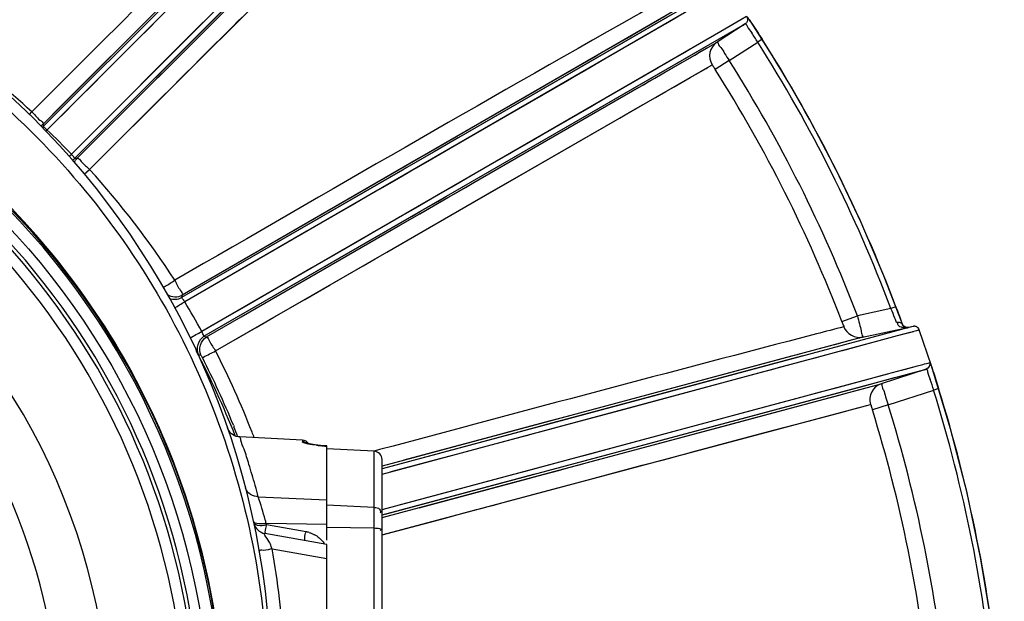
# Model space of a CAD drawing. Header units: inches. Extents: x 22575 to 24734, y 6028 to 6659.
# Tile 80 of 163: x 24699 to 24714, y 6365 to 6374. Entities that reach past the tile are written whole.
import ezdxf

# ---------------------------------------------------------------- set-up
doc = ezdxf.new("R2010")
doc.units = ezdxf.units.IN
doc.header["$LTSCALE"] = 0.5
doc.header["$MEASUREMENT"] = 0

# ---------------------------------------------------------------- blocks, each defined once
blk = doc.blocks.new('Flygt Small 7 MGD')
at = {"color": 6, "linetype": 'Continuous'}
for p, q in [((24690.771, 6499.391), (24690.771, 6491.218)), ((24691.446, 6499.465), (24691.446, 6492.546)), ((24690.659, 6499.273), (24690.659, 6491.336)), ((24692.224, 6492.607), (24691.446, 6492.744)), ((24691.446, 6492.546), (24692.327, 6492.391)), ((24691.446, 6492.486), (24691.446, 6491.143)), ((24690.645, 6492.406), (24683.7, 6490.552)), ((24690.659, 6492.41), (24690.246, 6492.299)), ((24691.742, 6492.365), (24692.303, 6492.268)), ((24690.246, 6492.299), (24689.975, 6492.227)), ((24691.446, 6492.298), (24690.771, 6492.311)), ((24691.446, 6492.263), (24692.308, 6492.246)), ((24690.613, 6492.114), (24682.907, 6490.048)), ((24690.659, 6492.164), (24683.548, 6490.257)), ((24690.659, 6492.126), (24688.744, 6491.613)), ((24690.659, 6492.048), (24683.457, 6490.115)), ((24688.902, 6491.94), (24688.226, 6491.759)), ((24690.429, 6491.987), (24688.803, 6491.551)), ((24689.069, 6491.984), (24688.902, 6491.94)), ((24690.771, 6492.019), (24691.446, 6491.988)), ((24692.422, 6491.867), (24691.446, 6491.911)), ((24692.465, 6491.707), (24692.467, 6491.7)), ((24692.467, 6491.707), (24692.469, 6491.7)), ((24690.659, 6491.544), (24683.704, 6489.674)), ((24687.69, 6491.615), (24687.36, 6491.527)), ((24688.744, 6491.613), (24688.495, 6491.546)), ((24690.528, 6491.508), (24689.797, 6491.312)), ((24683.683, 6489.597), (24690.659, 6491.467)), ((24683.814, 6489.592), (24690.659, 6491.429)), ((24688.18, 6491.384), (24688.107, 6491.364)), ((24688.47, 6490.88), (24690.659, 6491.467)), ((24687.694, 6491.254), (24687.505, 6491.203)), ((24687.783, 6491.277), (24687.694, 6491.254)), ((24690.696, 6491.195), (24690.771, 6491.216)), ((24690.696, 6491.195), (24690.771, 6491.215)), ((24690.771, 6491.218), (24691.446, 6491.182)), ((24687.505, 6491.203), (24686.179, 6490.846)), ((24689.084, 6491.121), (24688.82, 6491.051)), ((24689.178, 6491.146), (24689.084, 6491.121)), ((24691.458, 6491.144), (24691.446, 6491.145)), ((24691.446, 6491.143), (24691.471, 6491.142)), ((24691.458, 6491.143), (24691.458, 6491.144)), ((24691.458, 6491.144), (24691.458, 6491.143)), ((24691.458, 6491.143), (24691.476, 6491.142)), ((24691.471, 6491.142), (24691.501, 6491.14)), ((24691.493, 6491.14), (24691.514, 6491.139)), ((24691.627, 6491.126), (24691.646, 6491.123)), ((24691.642, 6491.124), (24691.661, 6491.121)), ((24691.657, 6491.121), (24691.674, 6491.118)), ((24691.67, 6491.119), (24691.686, 6491.116)), ((24691.683, 6491.117), (24691.697, 6491.114)), ((24691.694, 6491.114), (24691.706, 6491.112)), ((24691.794, 6491.061), (24691.794, 6491.083)), ((24685.583, 6491.052), (24685.064, 6490.914)), ((24688.429, 6490.946), (24688.27, 6490.903)), ((24691.794, 6491.061), (24692.686, 6491.014)), ((24685.849, 6490.874), (24684.379, 6490.48)), ((24684.665, 6489.86), (24688.3, 6490.834)), ((24686.179, 6490.846), (24684.906, 6490.505)), ((24692.777, 6490.847), (24692.768, 6490.867)), ((24692.777, 6490.847), (24692.768, 6490.867)), ((24684.176, 6490.678), (24683.881, 6490.6)), ((24684.592, 6490.789), (24684.176, 6490.678)), ((24687.58, 6490.604), (24687.847, 6490.675)), ((24683.449, 6490.556), (24682.802, 6490.346)), ((24683.449, 6490.556), (24683.675, 6490.626)), ((24683.86, 6490.594), (24683.76, 6490.568)), ((24683.881, 6490.6), (24683.86, 6490.594)), ((24684.827, 6489.864), (24687.58, 6490.604)), ((24687.082, 6490.584), (24685.242, 6490.088)), ((24687.204, 6490.616), (24687.082, 6490.584)), ((24684.379, 6490.48), (24684.163, 6490.422)), ((24684.414, 6490.372), (24684.19, 6490.312)), ((24682.731, 6490.324), (24682.802, 6490.346)), ((24682.907, 6490.048), (24683.548, 6490.257)), ((24683.785, 6490.284), (24683.358, 6490.169)), ((24683.559, 6490.26), (24683.555, 6490.259)), ((24683.923, 6490.357), (24683.781, 6490.319)), ((24682.923, 6490.053), (24682.917, 6490.051)), ((24682.947, 6490.059), (24682.939, 6490.057)), ((24693.273, 6489.841), (24693.238, 6489.85)), ((24683.787, 6489.697), (24683.317, 6489.57)), ((24693.031, 6489.788), (24685.957, 6485.712)), ((24683.317, 6489.57), (24683.091, 6489.509)), ((24683.317, 6489.57), (24683.117, 6489.516)), ((24683.814, 6489.592), (24683.171, 6489.456)), ((24683.261, 6489.483), (24683.683, 6489.597)), ((24683.814, 6489.592), (24683.816, 6489.593)), ((24683.834, 6489.598), (24683.841, 6489.599)), ((24683.856, 6489.604), (24683.865, 6489.606)), ((24693.196, 6489.579), (24685.487, 6485.128)), ((24693.162, 6489.589), (24685.887, 6485.387)), ((24693.196, 6489.579), (24690.232, 6487.868)), ((24693.196, 6489.579), (24693.162, 6489.589)), ((24683.009, 6489.487), (24683.008, 6489.487)), ((24683.009, 6489.487), (24683.008, 6489.487)), ((24683.103, 6489.512), (24683.009, 6489.487)), ((24683.012, 6489.488), (24683.009, 6489.487)), ((24683.042, 6489.496), (24683.034, 6489.494)), ((24683.094, 6489.439), (24683.261, 6489.484)), ((24683.094, 6489.439), (24683.161, 6489.453)), ((24683.094, 6489.439), (24683.094, 6489.439)), ((24683.171, 6489.456), (24683.161, 6489.453)), ((24683.171, 6489.456), (24683.161, 6489.453)), ((24683.247, 6489.405), (24683.249, 6489.406)), ((24683.25, 6489.406), (24683.247, 6489.405)), ((24685.836, 6485.238), (24693.226, 6489.51)), ((24692.534, 6489.11), (24693.053, 6489.41)), ((24693.053, 6489.41), (24693.226, 6489.51)), ((24683.41, 6489.184), (24683.888, 6489.286)), ((24684.109, 6489.371), (24683.888, 6489.286)), ((24692.668, 6489.304), (24690.405, 6487.997)), ((24683.34, 6489.158), (24683.334, 6489.175)), ((24683.34, 6489.158), (24683.41, 6489.184)), ((24691.669, 6488.611), (24692.534, 6489.11)), ((24685.837, 6484.593), (24693.514, 6489.027)), ((24686.173, 6484.867), (24693.47, 6489.088)), ((24686.307, 6484.833), (24693.506, 6488.992)), ((24690.367, 6487.21), (24693.514, 6489.027)), ((24691.73, 6488.083), (24693.47, 6489.088)), ((24693.506, 6488.992), (24693.515, 6489.027)), ((24690.138, 6487.048), (24693.328, 6488.889)), ((24691.397, 6488.845), (24690.927, 6488.574)), ((24691.484, 6488.504), (24691.669, 6488.611)), ((24690.781, 6488.098), (24690.843, 6488.133)), ((24691.376, 6487.878), (24691.73, 6488.083)), ((24689.351, 6487.388), (24687.709, 6486.44)), ((24690.313, 6487.264), (24690.482, 6487.362)), ((24688.572, 6487.215), (24687.88, 6486.816)), ((24694.825, 6487.202), (24689.331, 6481.72)), ((24694.825, 6487.202), (24694.62, 6486.997)), ((24694.901, 6487.271), (24694.825, 6487.202)), ((24695.037, 6487.042), (24689.03, 6481.034)), ((24695.001, 6487.043), (24689.348, 6481.387)), ((24689.63, 6486.869), (24689.95, 6487.054)), ((24689.915, 6486.949), (24690.05, 6487.027)), ((24695.037, 6487.042), (24692.672, 6484.678)), ((24695.037, 6487.042), (24695.001, 6487.043)), ((24695.117, 6487.015), (24695.085, 6486.984)), ((24688.563, 6486.816), (24688.796, 6486.951)), ((24688.903, 6486.449), (24689.63, 6486.869)), ((24695.085, 6486.984), (24689.379, 6481.272)), ((24689.574, 6486.752), (24689.915, 6486.949)), ((24686.53, 6484.994), (24689.574, 6486.752)), ((24687.88, 6486.816), (24687.276, 6486.469)), ((24688.369, 6486.704), (24688.474, 6486.765)), ((24688.474, 6486.765), (24688.563, 6486.816)), ((24694.951, 6486.851), (24693.244, 6485.143)), ((24687.677, 6486.303), (24688.369, 6486.704)), ((24689.507, 6480.61), (24695.487, 6486.592)), ((24695.43, 6486.639), (24689.769, 6480.969)), ((24693.099, 6484.204), (24695.488, 6486.592)), ((24695.448, 6486.658), (24695.43, 6486.639)), ((24695.488, 6486.556), (24695.488, 6486.592)), ((24686.307, 6484.833), (24689.294, 6486.558)), ((24687.895, 6485.751), (24689.141, 6486.472)), ((24689.9, 6480.964), (24695.488, 6486.556)), ((24687.709, 6486.44), (24687.024, 6486.044)), ((24687.501, 6486.202), (24687.677, 6486.303)), ((24693.177, 6484.244), (24695.351, 6486.418)), ((24695.683, 6486.421), (24695.647, 6486.38)), ((24687.061, 6485.947), (24687.501, 6486.202)), ((24693.811, 6486.188), (24693.659, 6486.037)), ((24693.659, 6486.037), (24693.515, 6485.893)), ((24686.269, 6485.891), (24686.041, 6485.761)), ((24686.748, 6485.766), (24687.061, 6485.947)), ((24687.61, 6485.586), (24688.224, 6485.94)), ((24684.986, 6485.761), (24685.425, 6485.065)), ((24685.714, 6485.65), (24685.913, 6485.777)), ((24686.041, 6485.761), (24686.022, 6485.75)), ((24685.714, 6485.65), (24685.308, 6485.387)), ((24685.965, 6485.717), (24685.957, 6485.712)), ((24685.984, 6485.728), (24685.974, 6485.722)), ((24686.421, 6485.696), (24686.306, 6485.629)), ((24686.346, 6485.533), (24686.508, 6485.627)), ((24686.121, 6485.522), (24686.027, 6485.468)), ((24687.029, 6485.363), (24687.23, 6485.48)), ((24685.245, 6485.347), (24685.308, 6485.387)), ((24685.487, 6485.128), (24685.887, 6485.387)), ((24686.667, 6485.154), (24687.029, 6485.363)), ((24687.174, 6485.334), (24687.254, 6485.38)), ((24685.55, 6485.072), (24685.836, 6485.238)), ((24685.466, 6485.024), (24685.55, 6485.072)), ((24685.548, 6485.163), (24685.531, 6485.153)), ((24693.244, 6485.143), (24693.161, 6485.06))]:
    blk.add_line(p, q, dxfattribs=at)
for points in [[(24681.796, 6495.551), (24681.867, 6494.605), (24681.979, 6493.666), (24682.133, 6492.734), (24682.326, 6491.812), (24682.56, 6490.899)], [(24689.975, 6492.227), (24689.778, 6492.174), (24689.491, 6492.097)], [(24689.491, 6492.097), (24689.398, 6492.073), (24689.313, 6492.05), (24689.232, 6492.028), (24689.15, 6492.006), (24689.069, 6491.984)], [(24690.131, 6492.022), (24688.572, 6491.604), (24688.434, 6491.567), (24688.145, 6491.49)], [(24688.226, 6491.759), (24687.884, 6491.667), (24687.69, 6491.615)], [(24688.495, 6491.546), (24688.434, 6491.53), (24683.785, 6490.284)], [(24688.145, 6491.49), (24687.998, 6491.45), (24687.85, 6491.411), (24687.701, 6491.371), (24685.849, 6490.874)], [(24687.36, 6491.527), (24686.954, 6491.418), (24686.86, 6491.394), (24686.765, 6491.368), (24686.671, 6491.343), (24686.58, 6491.319), (24686.495, 6491.296), (24686.414, 6491.274), (24686.333, 6491.253), (24686.255, 6491.232)], [(24688.803, 6491.551), (24688.633, 6491.505), (24688.18, 6491.384)], [(24688.107, 6491.364), (24687.951, 6491.323), (24687.783, 6491.277)], [(24686.255, 6491.232), (24686.093, 6491.188), (24685.583, 6491.052)], [(24688.279, 6490.791), (24688.722, 6490.91), (24688.865, 6490.948), (24689.002, 6490.985), (24690.347, 6491.346)], [(24689.797, 6491.312), (24689.579, 6491.254), (24689.475, 6491.226), (24689.178, 6491.146)], [(24691.514, 6491.139), (24691.535, 6491.137), (24691.555, 6491.135), (24691.574, 6491.133), (24691.593, 6491.131), (24691.61, 6491.128), (24691.627, 6491.126)], [(24691.704, 6491.112), (24691.713, 6491.11), (24691.721, 6491.108), (24691.728, 6491.106), (24691.733, 6491.105), (24691.737, 6491.103), (24691.737, 6491.103)], [(24688.82, 6491.051), (24688.658, 6491.007), (24688.583, 6490.987), (24688.506, 6490.967), (24688.429, 6490.946)], [(24692.686, 6491.014), (24692.709, 6491.012), (24692.735, 6491.006), (24692.759, 6490.996), (24692.782, 6490.983), (24692.803, 6490.968), (24692.822, 6490.949), (24692.839, 6490.928), (24692.852, 6490.906), (24692.862, 6490.882)], [(24682.56, 6490.899), (24682.833, 6489.999), (24683.008, 6489.487)], [(24685.064, 6490.914), (24684.66, 6490.807), (24684.592, 6490.789)], [(24688.27, 6490.903), (24688.111, 6490.86), (24687.204, 6490.616)], [(24687.847, 6490.675), (24688.131, 6490.751), (24688.279, 6490.791)], [(24688.3, 6490.834), (24688.384, 6490.857), (24688.47, 6490.88)], [(24684.163, 6490.422), (24684.098, 6490.405), (24683.923, 6490.357)], [(24684.906, 6490.505), (24684.778, 6490.47), (24684.414, 6490.372)], [(24684.19, 6490.312), (24684.085, 6490.284), (24683.983, 6490.257), (24683.701, 6490.181)], [(24683.701, 6490.181), (24683.533, 6490.135), (24683.03, 6490)], [(24683.358, 6490.169), (24683.312, 6490.157), (24683.271, 6490.146)], [(24685.242, 6490.088), (24685.108, 6490.052), (24684.977, 6490.017), (24684.849, 6489.983), (24684.725, 6489.949), (24684.605, 6489.917), (24684.488, 6489.885), (24684.266, 6489.826)], [(24682.986, 6490.07), (24682.977, 6490.067), (24682.947, 6490.059)], [(24683.259, 6490.062), (24683.204, 6490.047), (24683.03, 6490)], [(24684.266, 6489.826), (24684.162, 6489.798), (24684.061, 6489.771), (24683.787, 6489.697)], [(24684.27, 6489.715), (24684.454, 6489.764), (24684.522, 6489.783), (24684.593, 6489.802), (24684.667, 6489.822), (24684.745, 6489.842), (24684.827, 6489.864)], [(24683.995, 6489.641), (24684.115, 6489.673), (24684.163, 6489.686), (24684.215, 6489.7), (24684.27, 6489.715)], [(24692.732, 6489.615), (24692.454, 6489.455), (24692.199, 6489.308), (24691.968, 6489.174), (24691.758, 6489.053), (24691.397, 6488.845)], [(24683.008, 6489.487), (24683.01, 6489.482), (24683.012, 6489.478), (24683.014, 6489.473), (24683.017, 6489.469), (24683.02, 6489.465), (24683.023, 6489.461), (24683.026, 6489.458), (24683.03, 6489.455), (24683.033, 6489.452), (24683.037, 6489.449), (24683.041, 6489.447), (24683.045, 6489.445), (24683.049, 6489.443), (24683.053, 6489.442), (24683.057, 6489.44), (24683.06, 6489.439), (24683.064, 6489.438), (24683.068, 6489.438), (24683.072, 6489.437), (24683.076, 6489.437), (24683.079, 6489.437), (24683.082, 6489.437), (24683.086, 6489.437), (24683.089, 6489.438), (24683.091, 6489.438), (24683.093, 6489.439), (24683.094, 6489.439)], [(24683.027, 6489.492), (24683.021, 6489.49), (24683.016, 6489.489)], [(24683.16, 6489.453), (24683.162, 6489.453), (24683.164, 6489.453), (24683.166, 6489.454), (24683.169, 6489.454), (24683.171, 6489.454), (24683.174, 6489.454), (24683.176, 6489.454), (24683.179, 6489.454), (24683.182, 6489.454), (24683.185, 6489.454), (24683.188, 6489.454), (24683.191, 6489.453), (24683.194, 6489.452), (24683.197, 6489.452), (24683.2, 6489.451), (24683.203, 6489.45), (24683.205, 6489.449), (24683.208, 6489.447), (24683.211, 6489.446), (24683.214, 6489.444), (24683.217, 6489.443), (24683.219, 6489.441), (24683.222, 6489.439), (24683.224, 6489.437), (24683.227, 6489.435), (24683.229, 6489.433), (24683.232, 6489.43), (24683.234, 6489.428)], [(24683.234, 6489.428), (24683.236, 6489.425), (24683.238, 6489.422), (24683.24, 6489.419), (24683.242, 6489.416), (24683.243, 6489.413), (24683.245, 6489.41), (24683.246, 6489.407), (24683.247, 6489.405)], [(24683.247, 6489.405), (24683.51, 6488.719), (24683.836, 6487.956), (24684.191, 6487.208), (24684.575, 6486.476), (24684.986, 6485.761)], [(24690.927, 6488.574), (24690.759, 6488.477), (24690.59, 6488.379)], [(24690.843, 6488.133), (24691.015, 6488.233), (24691.484, 6488.504)], [(24690.59, 6488.379), (24689.161, 6487.555), (24688.572, 6487.215)], [(24690.405, 6487.997), (24690.123, 6487.834), (24689.984, 6487.754), (24689.721, 6487.602)], [(24690.411, 6487.884), (24690.467, 6487.917), (24690.532, 6487.954), (24690.596, 6487.991), (24690.781, 6488.098)], [(24690.232, 6487.868), (24690.111, 6487.798), (24689.991, 6487.729), (24689.867, 6487.657), (24689.741, 6487.584), (24686.03, 6485.441)], [(24689.801, 6487.532), (24690.184, 6487.753), (24690.411, 6487.884)], [(24690.751, 6487.517), (24690.947, 6487.631), (24691.05, 6487.69), (24691.376, 6487.878)], [(24689.721, 6487.602), (24689.594, 6487.529), (24689.47, 6487.458), (24689.351, 6487.388)], [(24689.388, 6487.293), (24689.632, 6487.434), (24689.801, 6487.532)], [(24690.482, 6487.362), (24690.659, 6487.464), (24690.751, 6487.517)], [(24688.93, 6487.028), (24689.307, 6487.246), (24689.388, 6487.293)], [(24689.95, 6487.054), (24690.138, 6487.163), (24690.227, 6487.214), (24690.313, 6487.264)], [(24690.05, 6487.027), (24690.24, 6487.137), (24690.304, 6487.174), (24690.367, 6487.21)], [(24688.796, 6486.951), (24688.843, 6486.978), (24688.887, 6487.003), (24688.93, 6487.028)], [(24689.141, 6486.472), (24690.01, 6486.973), (24690.138, 6487.048)], [(24694.62, 6486.997), (24694.412, 6486.79), (24694.209, 6486.587)], [(24694.716, 6486.758), (24692.871, 6484.913), (24692.668, 6484.71)], [(24694.209, 6486.587), (24694.048, 6486.426), (24693.811, 6486.188)], [(24687.276, 6486.469), (24687.117, 6486.378), (24686.941, 6486.277), (24686.765, 6486.175), (24686.616, 6486.09), (24686.5, 6486.023), (24686.269, 6485.891)], [(24687.443, 6485.603), (24687.782, 6485.799), (24687.9, 6485.867), (24688.019, 6485.937), (24688.903, 6486.449)], [(24688.921, 6486.343), (24689.044, 6486.414), (24689.169, 6486.486), (24689.294, 6486.558)], [(24695.301, 6486.51), (24695.175, 6486.385), (24695.053, 6486.263), (24694.934, 6486.144), (24694.819, 6486.029)], [(24688.224, 6485.94), (24688.448, 6486.07), (24688.921, 6486.343)], [(24687.024, 6486.044), (24686.937, 6485.994), (24686.853, 6485.945), (24686.772, 6485.899), (24686.695, 6485.854), (24686.621, 6485.811), (24686.421, 6485.696)], [(24694.819, 6486.029), (24694.599, 6485.808), (24694.493, 6485.702), (24694.29, 6485.499)], [(24693.515, 6485.893), (24693.443, 6485.821), (24693.371, 6485.749)], [(24686.602, 6485.682), (24686.698, 6485.737), (24686.748, 6485.766)], [(24687.254, 6485.38), (24687.698, 6485.637), (24687.795, 6485.693), (24687.895, 6485.751)], [(24693.371, 6485.749), (24693.224, 6485.602), (24693.149, 6485.527), (24693.074, 6485.452)], [(24686.306, 6485.629), (24686.205, 6485.571), (24686.121, 6485.522)], [(24686.508, 6485.627), (24686.555, 6485.654), (24686.602, 6485.682)], [(24687.23, 6485.48), (24687.335, 6485.54), (24687.443, 6485.603)], [(24686.235, 6485.469), (24686.271, 6485.49), (24686.308, 6485.512), (24686.346, 6485.533)], [(24686.889, 6485.169), (24686.955, 6485.207), (24687.426, 6485.479)], [(24687.426, 6485.479), (24687.517, 6485.531), (24687.61, 6485.586)], [(24694.29, 6485.499), (24694.098, 6485.307), (24694.005, 6485.215), (24693.828, 6485.038)], [(24686.823, 6485.132), (24686.953, 6485.206), (24687.174, 6485.334)], [(24693.074, 6485.452), (24692.923, 6485.301), (24692.782, 6485.16)], [(24685.517, 6485.144), (24685.5, 6485.135), (24685.496, 6485.133)], [(24685.531, 6485.153), (24685.523, 6485.148), (24685.517, 6485.144)], [(24686.432, 6485.017), (24686.585, 6485.106), (24686.667, 6485.154)], [(24686.611, 6485.009), (24686.709, 6485.066), (24686.764, 6485.097), (24686.823, 6485.132)], [(24686.615, 6485.011), (24686.662, 6485.038), (24686.889, 6485.169)], [(24692.782, 6485.16), (24692.717, 6485.095), (24692.652, 6485.03)]]:
    blk.add_lwpolyline(points, dxfattribs=at)
blk.add_circle((24703.749, 6495.304), 10.65, dxfattribs=at)
for centre, radius, start, end in [((24703.749, 6494.635), 11.516, 92.4002, 267.5998), ((24703.749, 6495.304), 10.846, 92.5497, 87.4503), ((24703.749, 6495.304), 10.823, 92.5496, 87.4504), ((24703.749, 6495.304), 10.46, 105.9043, 254.0957), ((24703.749, 6495.304), 10.303, 105.9043, 254.0957), ((24703.749, 6495.304), 8.504, 141.1558, 229.6125), ((24703.749, 6495.304), 10.512, 181.5569, 256.8513), ((24703.749, 6495.304), 9.217, 183.4881, 236.5119), ((24703.256, 6496.688), 21.489, 185.413, 197.2272), ((24703.312, 6496.699), 21.471, 185.4292, 197.212), ((24703.301, 6496.698), 20.78, 185.7062, 197.1911), ((24703.298, 6496.696), 20.54, 185.7013, 197.1879), ((24703.76, 6494.636), 11.713, 182.9371, 189.9761), ((24691.805, 6492.751), 0.39, 235.4771, 241.804), ((24691.816, 6492.778), 0.419, 253.835, 259.8472), ((24692.293, 6492.197), 0.197, 12.0148, 80), ((24703.261, 6494.655), 11.214, 192.2879, 192.4049), ((24692.389, 6491.762), 0.491, 96.8541, 99.5135), ((24699.503, 6494.197), 7.454, 195.1736, 195.5887), ((24700.086, 6494.362), 8.06, 195.6004, 198.0287), ((24703.203, 6494.746), 11.159, 194.9519, 195.8032), ((24690.777, 6491.336), 0.118, 180, 267), ((24691.332, 6488.927), 2.221, 85.8141, 86.7307), ((24691.344, 6489.068), 2.079, 83.1005, 85.8601), ((24691.8, 6491.179), 0.118, 214.6361, 267), ((24691.54, 6490.299), 0.831, 76.9017, 78.485), ((24691.797, 6491.199), 0.115, 228.9715, 235.0872), ((24703.761, 6495.306), 12.066, 200.7827, 201.1887), ((24703.756, 6495.304), 12.06, 201.1886, 207.2203), ((24703.762, 6495.307), 11.856, 201.2432, 201.9901), ((24703.749, 6495.304), 11.811, 201.3866, 207.8567), ((24703.751, 6495.302), 11.844, 202.0971, 207.2244), ((24683.475, 6490.481), 0.236, 288.0208, 17.4416), ((24689.033, 6492.241), 6.513, 196.9215, 198.3073), ((24706.251, 6465.938), 26.931, 118.5171, 118.9232), ((24683.184, 6489.395), 0.0622, 85.3187, 88.5514), ((24683.176, 6489.382), 0.0772, 18.0452, 24.5791), ((24703.75, 6495.302), 12.012, 208.8275, 211.1539), ((24687.397, 6490.926), 4.35, 200.7814, 201.6184), ((24690.092, 6491.995), 7.249, 201.6241, 202.8115), ((24702.977, 6496.593), 20.439, 200.9449, 212.3684), ((24702.974, 6496.591), 20.199, 200.9436, 212.3689), ((24702.908, 6496.557), 20.92, 200.7118, 212.4014), ((24702.908, 6496.557), 20.845, 200.7116, 212.4014), ((24713.119, 6456.645), 37.929, 120.9463, 121.2013), ((24703.766, 6495.314), 12.073, 212.7588, 222.217), ((24694.897, 6487.182), 0.198, 315.0004, 327.7698), ((24703.756, 6495.309), 12.02, 223.8301, 226.155), ((24695.626, 6486.453), 0.196, 130.1454, 135.0328), ((24695.628, 6486.416), 0.198, 123.2012, 134.9957), ((24703.761, 6495.316), 12.069, 227.7575, 234.4092), ((24685.758, 6485.585), 0.236, 303.0192, 32.6421), ((24690.842, 6488.874), 6.541, 212.2215, 213.6009), ((24688.646, 6487.337), 3.936, 214.2239, 214.5693), ((24687.687, 6486.676), 2.772, 214.556, 215.155)]:
    blk.add_arc(centre, radius, start, end, dxfattribs=at)
at = {"color": 7, "linetype": 'Continuous'}
for centre, radius, start, end in [((24683.205, 6489.293), 0.167, 99.3178, 101.8636), ((24683.205, 6489.296), 0.163, 78.8489, 99.3658)]:
    blk.add_arc(centre, radius, start, end, dxfattribs=at)
at = {"color": 6, "linetype": 'Continuous'}
for points, knots in [([(24692.897, 6495.299), (24692.897, 6493.961), (24693.4, 6491.26), (24695.571, 6487.779), (24698.855, 6485.319), (24701.503, 6484.588), (24702.836, 6484.475)], [0, 0, 0, 0, 0.249994, 0.499995, 0.749999, 1, 1, 1, 1]), ([(24703.267, 6483.34), (24701.927, 6483.396), (24699.238, 6483.989), (24695.767, 6486.219), (24693.271, 6489.534), (24692.49, 6492.212), (24692.349, 6493.568)], [0, 0, 0, 0, 0.248074, 0.497134, 0.747753, 1, 1, 1, 1]), ([(24692.224, 6492.607), (24692.267, 6492.615), (24692.303, 6492.642), (24692.41, 6492.623), (24692.407, 6492.641)], [0, 0, 0, 0, 0.710098, 1, 1, 1, 1]), ([(24691.766, 6492.489), (24691.755, 6492.491), (24691.767, 6492.42), (24691.748, 6492.396), (24691.742, 6492.365)], [0, 0, 0, 0, 0.266091, 1, 1, 1, 1]), ([(24692.224, 6492.607), (24692.247, 6492.558), (24692.247, 6492.517), (24692.353, 6492.386), (24692.327, 6492.391)], [0, 0, 0, 0, 0.672613, 1, 1, 1, 1]), ([(24690.771, 6492.311), (24690.745, 6492.312), (24690.72, 6492.313), (24690.665, 6492.329), (24690.682, 6492.343), (24690.688, 6492.346)], [0, 0, 0, 0, 0.648798, 0.832997, 1, 1, 1, 1]), ([(24691.699, 6492.375), (24691.686, 6492.379), (24691.659, 6492.389), (24691.633, 6492.401), (24691.62, 6492.407)], [0, 0, 0, 0, 0.50067, 1, 1, 1, 1]), ([(24692.327, 6492.391), (24692.32, 6492.392), (24692.328, 6492.33), (24692.311, 6492.31), (24692.306, 6492.28)], [0, 0, 0, 0, 0.190002, 1, 1, 1, 1]), ([(24692.331, 6492.249), (24692.349, 6492.251), (24692.399, 6492.254), (24692.468, 6492.253), (24692.487, 6492.223)], [0, 0, 0, 0, 0.336103, 1, 1, 1, 1]), ([(24692.486, 6492.238), (24692.484, 6492.246), (24692.465, 6492.264), (24692.442, 6492.269), (24692.428, 6492.272)], [0, 0, 0, 0, 0.384543, 1, 1, 1, 1]), ([(24692.487, 6492.223), (24692.488, 6492.222), (24692.489, 6492.219), (24692.49, 6492.217), (24692.491, 6492.215)], [0, 0, 0, 0, 0.513765, 1, 1, 1, 1]), ([(24690.771, 6492.019), (24690.744, 6492.02), (24690.687, 6492.019), (24690.674, 6492.087), (24690.688, 6492.102)], [0, 0, 0, 0, 0.570509, 1, 1, 1, 1]), ([(24692.467, 6491.7), (24692.495, 6491.601), (24692.55, 6491.433), (24692.609, 6491.212), (24692.671, 6491.095), (24692.674, 6491.024), (24692.686, 6491.014)], [0, 0, 0, 0, 0.428901, 0.743209, 0.93541, 1, 1, 1, 1]), ([(24684.083, 6489.445), (24684.213, 6489.479), (24686.42, 6490.052), (24688.623, 6490.641), (24690.696, 6491.195)], [0, 0, 0, 0, 0.058646, 1, 1, 1, 1]), ([(24691.728, 6491.109), (24691.743, 6491.106), (24691.764, 6491.1), (24691.786, 6491.092), (24691.792, 6491.087)], [0, 0, 0, 0, 0.657865, 1, 1, 1, 1]), ([(24691.732, 6491.105), (24691.738, 6491.1), (24691.752, 6491.093), (24691.767, 6491.087), (24691.775, 6491.086)], [0, 0, 0, 0, 0.507025, 1, 1, 1, 1]), ([(24691.775, 6491.086), (24691.778, 6491.085), (24691.784, 6491.084), (24691.791, 6491.083), (24691.794, 6491.083)], [0, 0, 0, 0, 0.508549, 1, 1, 1, 1]), ([(24691.792, 6491.087), (24691.793, 6491.086), (24691.794, 6491.085), (24691.794, 6491.083), (24691.794, 6491.083)], [0, 0, 0, 0, 0.568954, 1, 1, 1, 1]), ([(24683.548, 6490.257), (24683.54, 6490.256), (24683.542, 6490.305), (24683.511, 6490.349), (24683.486, 6490.45), (24683.462, 6490.518), (24683.449, 6490.556)], [0, 0, 0, 0, 0.076701, 0.293588, 0.617765, 1, 1, 1, 1]), ([(24683.7, 6490.552), (24683.693, 6490.557), (24683.692, 6490.588), (24683.68, 6490.609), (24683.675, 6490.626)], [0, 0, 0, 0, 0.331158, 1, 1, 1, 1]), ([(24682.907, 6490.048), (24682.893, 6490.045), (24682.886, 6490.131), (24682.862, 6490.159), (24682.85, 6490.196)], [0, 0, 0, 0, 0.27067, 1, 1, 1, 1]), ([(24682.837, 6490.002), (24682.833, 6490.013), (24682.825, 6490.036), (24682.817, 6490.059), (24682.812, 6490.072)], [0, 0, 0, 0, 0.452389, 1, 1, 1, 1]), ([(24682.859, 6489.954), (24682.854, 6489.953), (24682.849, 6489.98), (24682.842, 6489.99), (24682.837, 6490.002)], [0, 0, 0, 0, 0.260522, 1, 1, 1, 1]), ([(24683.03, 6490), (24683.005, 6489.993), (24682.948, 6489.977), (24682.89, 6489.965), (24682.859, 6489.954)], [0, 0, 0, 0, 0.441112, 1, 1, 1, 1]), ([(24693.219, 6489.884), (24693.213, 6489.881), (24693.151, 6489.848), (24693.088, 6489.817), (24693.031, 6489.788)], [0, 0, 0, 0, 0.085082, 1, 1, 1, 1]), ([(24693.239, 6489.85), (24693.235, 6489.851), (24693.231, 6489.867), (24693.223, 6489.876), (24693.219, 6489.884)], [0, 0, 0, 0, 0.320868, 1, 1, 1, 1]), ([(24693.162, 6489.589), (24693.137, 6489.592), (24693.106, 6489.688), (24693.058, 6489.741), (24693.031, 6489.788)], [0, 0, 0, 0, 0.313079, 1, 1, 1, 1]), ([(24683.888, 6489.286), (24683.879, 6489.325), (24683.863, 6489.396), (24683.83, 6489.495), (24683.833, 6489.548), (24683.806, 6489.589), (24683.814, 6489.592)], [0, 0, 0, 0, 0.382189, 0.706405, 0.923348, 1, 1, 1, 1]), ([(24693.196, 6489.579), (24693.199, 6489.572), (24693.208, 6489.548), (24693.219, 6489.526), (24693.226, 6489.51)], [0, 0, 0, 0, 0.310394, 1, 1, 1, 1]), ([(24683.202, 6489.454), (24683.208, 6489.452), (24683.219, 6489.447), (24683.229, 6489.439), (24683.233, 6489.434)], [0, 0, 0, 0, 0.474882, 1, 1, 1, 1]), ([(24683.233, 6489.434), (24683.236, 6489.432), (24683.241, 6489.425), (24683.245, 6489.418), (24683.246, 6489.414)], [0, 0, 0, 0, 0.479306, 1, 1, 1, 1]), ([(24683.236, 6489.456), (24683.241, 6489.455), (24683.251, 6489.453), (24683.261, 6489.451), (24683.266, 6489.45)], [0, 0, 0, 0, 0.490916, 1, 1, 1, 1]), ([(24683.33, 6489.383), (24683.314, 6489.378), (24683.283, 6489.375), (24683.254, 6489.394), (24683.25, 6489.406)], [0, 0, 0, 0, 0.566556, 1, 1, 1, 1]), ([(24683.266, 6489.45), (24683.278, 6489.447), (24683.305, 6489.435), (24683.314, 6489.405), (24683.314, 6489.39)], [0, 0, 0, 0, 0.454875, 1, 1, 1, 1]), ([(24683.314, 6489.39), (24683.314, 6489.388), (24683.314, 6489.384), (24683.314, 6489.38), (24683.314, 6489.378)], [0, 0, 0, 0, 0.483871, 1, 1, 1, 1]), ([(24684.109, 6489.371), (24684.102, 6489.388), (24684.104, 6489.406), (24684.076, 6489.443), (24684.083, 6489.445)], [0, 0, 0, 0, 0.707822, 1, 1, 1, 1]), ([(24693.47, 6489.088), (24693.48, 6489.073), (24693.494, 6489.053), (24693.51, 6489.034), (24693.514, 6489.027)], [0, 0, 0, 0, 0.68991, 1, 1, 1, 1]), ([(24693.613, 6488.781), (24693.585, 6488.828), (24693.563, 6488.895), (24693.497, 6488.969), (24693.506, 6488.992)], [0, 0, 0, 0, 0.687332, 1, 1, 1, 1]), ([(24693.775, 6488.885), (24693.765, 6488.879), (24693.711, 6488.845), (24693.657, 6488.81), (24693.613, 6488.781)], [0, 0, 0, 0, 0.174484, 1, 1, 1, 1]), ([(24686.606, 6484.761), (24686.75, 6484.845), (24689.096, 6486.168), (24691.425, 6487.519), (24693.613, 6488.781)], [0, 0, 0, 0, 0.062141, 1, 1, 1, 1]), ([(24695.001, 6487.043), (24694.977, 6487.041), (24694.923, 6487.124), (24694.863, 6487.163), (24694.825, 6487.202)], [0, 0, 0, 0, 0.312792, 1, 1, 1, 1]), ([(24695.042, 6487.103), (24695.037, 6487.092), (24695.025, 6487.07), (24695.01, 6487.052), (24695.001, 6487.043)], [0, 0, 0, 0, 0.512742, 1, 1, 1, 1]), ([(24695.037, 6487.042), (24695.043, 6487.038), (24695.056, 6487.015), (24695.073, 6486.997), (24695.085, 6486.984)], [0, 0, 0, 0, 0.309723, 1, 1, 1, 1]), ([(24695.43, 6486.639), (24695.443, 6486.628), (24695.46, 6486.611), (24695.483, 6486.598), (24695.488, 6486.592)], [0, 0, 0, 0, 0.690434, 1, 1, 1, 1]), ([(24695.647, 6486.38), (24695.608, 6486.419), (24695.569, 6486.478), (24695.486, 6486.531), (24695.488, 6486.556)], [0, 0, 0, 0, 0.687555, 1, 1, 1, 1]), ([(24690.206, 6480.972), (24690.74, 6481.508), (24692.568, 6483.297), (24694.373, 6485.108), (24695.647, 6486.38)], [0, 0, 0, 0, 0.295958, 1, 1, 1, 1]), ([(24685.957, 6485.712), (24685.949, 6485.715), (24685.939, 6485.745), (24685.922, 6485.762), (24685.913, 6485.777)], [0, 0, 0, 0, 0.330884, 1, 1, 1, 1]), ([(24685.887, 6485.387), (24685.879, 6485.384), (24685.868, 6485.432), (24685.827, 6485.466), (24685.777, 6485.557), (24685.735, 6485.616), (24685.714, 6485.65)], [0, 0, 0, 0, 0.076705, 0.293593, 0.617769, 1, 1, 1, 1]), ([(24685.487, 6485.128), (24685.475, 6485.12), (24685.446, 6485.202), (24685.415, 6485.223), (24685.394, 6485.255)], [0, 0, 0, 0, 0.270881, 1, 1, 1, 1]), ([(24685.466, 6485.024), (24685.46, 6485.02), (24685.445, 6485.056), (24685.431, 6485.066), (24685.421, 6485.08)], [0, 0, 0, 0, 0.260983, 1, 1, 1, 1]), ([(24685.466, 6485.024), (24685.458, 6485.036), (24685.449, 6485.064), (24685.457, 6485.093), (24685.464, 6485.104)], [0, 0, 0, 0, 0.519795, 1, 1, 1, 1]), ([(24685.464, 6485.104), (24685.467, 6485.109), (24685.474, 6485.117), (24685.483, 6485.124), (24685.487, 6485.128)], [0, 0, 0, 0, 0.487219, 1, 1, 1, 1])]:
    blk.add_open_spline(points, degree=3, knots=knots, dxfattribs=at)
for points in [[(24691.584, 6492.43), (24691.542, 6492.459), (24691.505, 6492.497), (24691.478, 6492.54)], [(24692.428, 6492.272), (24692.387, 6492.279), (24692.345, 6492.275), (24692.303, 6492.268)], [(24692.422, 6491.867), (24692.494, 6491.868), (24692.584, 6491.816), (24692.602, 6491.746)], [(24691.594, 6491.132), (24691.631, 6491.127), (24691.669, 6491.122), (24691.706, 6491.114)], [(24682.812, 6490.072), (24682.784, 6490.156), (24682.757, 6490.24), (24682.731, 6490.324)], [(24682.859, 6489.954), (24682.848, 6489.988), (24682.873, 6490.037), (24682.907, 6490.048)], [(24693.239, 6489.85), (24693.28, 6489.77), (24693.24, 6489.634), (24693.162, 6489.589)], [(24693.273, 6489.841), (24693.314, 6489.76), (24693.275, 6489.624), (24693.196, 6489.579)], [(24684.083, 6489.445), (24684.047, 6489.541), (24683.914, 6489.614), (24683.814, 6489.592)], [(24683.334, 6489.175), (24683.305, 6489.252), (24683.276, 6489.329), (24683.25, 6489.406)], [(24693.715, 6488.985), (24693.657, 6489.024), (24693.566, 6489.027), (24693.506, 6488.992)], [(24693.686, 6489.04), (24693.633, 6489.061), (24693.564, 6489.056), (24693.514, 6489.027)], [(24685.391, 6485.123), (24685.341, 6485.197), (24685.293, 6485.272), (24685.245, 6485.347)]]:
    blk.add_open_spline(points, degree=3, dxfattribs=at)
at = {"color": 7, "linetype": 'Continuous'}
for points, knots in [([(24683.171, 6489.456), (24683.176, 6489.457), (24683.187, 6489.457), (24683.197, 6489.455), (24683.202, 6489.454)], [0, 0, 0, 0, 0.489148, 1, 1, 1, 1]), ([(24683.202, 6489.454), (24683.208, 6489.452), (24683.22, 6489.451), (24683.231, 6489.454), (24683.236, 6489.456)], [0, 0, 0, 0, 0.506903, 1, 1, 1, 1])]:
    blk.add_open_spline(points, degree=3, knots=knots, dxfattribs=at)

msp = doc.modelspace()

# ---------------------------------------------------------------- block references
at = {"rotation": 180}
msp.add_blockref('Flygt Small 7 MGD', (49395.301, 12858.72), dxfattribs=at)

doc.saveas('drawing.dxf')
